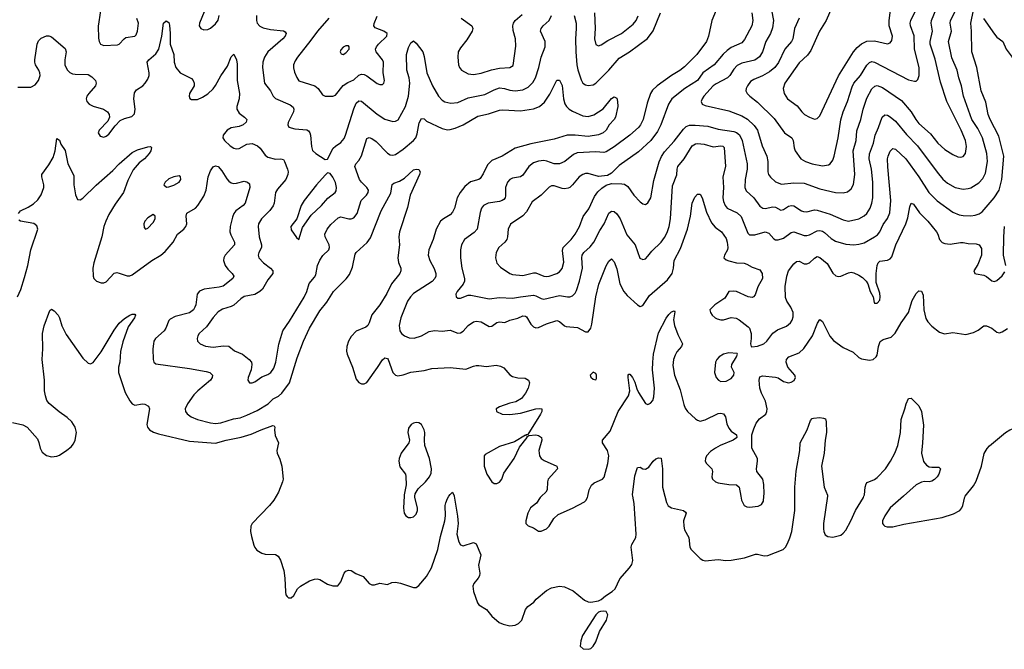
# Model space of a CAD drawing. Header units: inches. Extents: x 501419 to 657765, y 482282 to 547532.
# Tile 84 of 225: x 572265 to 579826, y 518825 to 523657. Entities that reach past the tile are written whole.
import ezdxf

# ---------------------------------------------------------------- set-up
doc = ezdxf.new("R2010")
doc.units = ezdxf.units.IN
doc.header["$MEASUREMENT"] = 0
doc.layers.add('A5571', color=7, linetype='Continuous')
doc.layers.add('A5572', color=7, linetype='Continuous')

msp = doc.modelspace()

# ---------------------------------------------------------------- linework, layer by layer
at = {"layer": 'A5571', "color": 6}
for points, elevation in [([(574233.9, 520000), (574215.6, 519970), (574183.3, 519930), (574051, 519790), (574041.2, 519770), (574038.3, 519730), (574044.4, 519690), (574063.8, 519623.8), (574070, 519606.8), (574086.9, 519586.9), (574123.4, 519563.4), (574150, 519554.9), (574230, 519553), (574250, 519540.7), (574268.4, 519510), (574293.7, 519430), (574301.3, 519370), (574305.2, 519265.2), (574310, 519242), (574318, 519230), (574330, 519221), (574350, 519221), (574370, 519238), (574399.3, 519290), (574421.2, 519310), (574490, 519350.4), (574530, 519363.8), (574550, 519365.5), (574570, 519360.5), (574630, 519324), (574668.7, 519311.3), (574708.7, 519311.3), (574730, 519342), (574756, 519410), (574770, 519424), (574790, 519433), (574810, 519430.5), (574847.3, 519407.3), (574902.7, 519382.7), (574950, 519330.4), (574970, 519320.2), (574990, 519320.3), (575030, 519331.6), (575090, 519322.4), (575122.9, 519337.1), (575150, 519339.7), (575190, 519333.1), (575290, 519298.4), (575310, 519300.1), (575330, 519314.1), (575390, 519385.1), (575427.1, 519450), (575476, 519590), (575497, 519690), (575529.1, 519810), (575536.3, 519850), (575533.4, 519930), (575537.5, 519950), (575550, 519982.7), (575561.2, 520000)], 2000), ([(575217.6, 520000), (575213.3, 519910), (575218.6, 519870), (575230.1, 519850.1), (575250, 519837.9), (575270, 519835.7), (575290, 519842.4), (575310, 519863), (575319.9, 519890), (575319.9, 519910), (575298.3, 519990), (575299.7, 520000)], 2100), ([(575602.8, 520000), (575628.1, 519848.1), (575631.6, 519790), (575622.6, 519710), (575637.1, 519650), (575650, 519626.6), (575670, 519619.4), (575750, 519645.1), (575760.5, 519640.5), (575770, 519633.6), (575805.6, 519550), (575788, 519470), (575798.7, 519410), (575795.5, 519390), (575786.2, 519370), (575752.6, 519330), (575745.6, 519310), (575749.7, 519270), (575781.3, 519181.3), (575790, 519167.4), (575850.1, 519130.1), (575890, 519079.1), (575946.3, 519030), (575977.1, 519017.1), (576030, 519005.9), (576070, 519010.1), (576096.7, 519023.3), (576121.2, 519050), (576149.5, 519130), (576167.1, 519152.9), (576212.2, 519187.8), (576231.5, 519210), (576310, 519277.6), (576350, 519296.6), (576410, 519310.9), (576450, 519305.6), (576515.1, 519275.1), (576601.9, 519201.8), (576630, 519190.2), (576650, 519188.1), (576710, 519197.1), (576730, 519207.5), (576764, 519236), (576816.1, 519270), (576837.1, 519290), (576873, 519367), (576948.8, 519451.2), (576965.3, 519474.7), (576974.1, 519505.9), (576961.5, 519610), (576966.8, 519630), (576996.4, 519683.6), (577000.4, 519710), (576983.1, 519943.1), (576973.2, 520000)], 2000), ([(576273.5, 520000), (576262.7, 519990), (576232.9, 519947.1), (576188.1, 519910), (576166.8, 519870), (576150.9, 519810.9), (576151.1, 519790), (576170, 519772), (576210, 519757.5), (576250, 519732.1), (576270, 519731.3), (576310, 519749.5), (576330, 519770.2), (576366.8, 519830), (576399.5, 519860.5), (576511.5, 519908.5), (576602.9, 519957.1), (576613.6, 519966.4), (576626.8, 519990), (576628.9, 520000)], 2100), ([(577219.3, 520000), (577231, 519951), (577246.2, 519926.2), (577270, 519910), (577363.9, 519890), (577378.5, 519878.5), (577382.6, 519870), (577363.7, 519810), (577364.3, 519770), (577370, 519742.3), (577402.9, 519682.9), (577412.5, 519610), (577421.9, 519590), (577490, 519521.5), (577510, 519509.2), (577530, 519504.6), (577630, 519514.3), (577687.9, 519507.9), (577730, 519508.8), (577830, 519526.5), (577914.5, 519554.5), (577930, 519556.3), (577981.8, 519541.8), (578010, 519543.8), (578128.7, 519591.3), (578146.5, 519610), (578162.1, 519637.9), (578180.3, 519679.7), (578195.1, 519730), (578217.8, 519890), (578218.6, 520000)], 2000), ([(577802.7, 520000), (577808.5, 519968.5), (577828.9, 519930), (577850, 519919.5), (577870, 519916.1), (577936.3, 519923.7), (577962.8, 519937.2), (577977.7, 519962.3), (577980.6, 520000)], 2100), ([(578467.4, 520000), (578437.6, 519790), (578436.9, 519750), (578439.2, 519730), (578450, 519703), (578470.1, 519690.1), (578510, 519685.2), (578570, 519700.2), (578590, 519715.2), (578610, 519740.1), (578648.7, 519810), (578684, 519890), (578744.2, 519990), (578747.9, 520000)], 2000), ([(579052.2, 520000), (578950.1, 519910), (578907.8, 519850), (578891.8, 519810), (578891.3, 519790), (578899.1, 519779.1), (578909.8, 519769.8), (578926.1, 519766.1), (578970, 519766.1), (579053.6, 519786.4), (579350, 519836), (579436.4, 519863.6), (579485, 519890), (579501.1, 519910), (579508.5, 519930), (579523.8, 519996.2), (579526.9, 520000)], 2000)]:
    msp.add_lwpolyline(points, dxfattribs=dict(at, elevation=elevation))
at = {"layer": 'A5571', "color": 6, "elevation": 2000}
msp.add_lwpolyline([(576750, 519118.9), (576725.2, 519114.8), (576710.4, 519109.6), (576690.3, 519089.7), (576586.3, 518930), (576573.7, 518890), (576570.5, 518850), (576591, 518830), (576630, 518825.2), (576650, 518832.3), (576670, 518850.3), (576690, 518883.6), (576718, 518962), (576771.3, 519050), (576781.1, 519090), (576770, 519114.3)], close=True, dxfattribs=at)
at = {"layer": 'A5572', "color": 6}
for points, elevation in [([(578039.6, 523730), (578054, 523650), (578046.4, 523593.6), (578030, 523550), (577994, 523490), (577969.9, 523410), (577946.8, 523373.2), (577910, 523347.1), (577810, 523323.9), (577775.2, 523304.8), (577750, 523278.3), (577718.9, 523230), (577700.2, 523210), (577614, 523166), (577590, 523148.4), (577519.9, 523070), (577505, 523050), (577498.8, 523030), (577505.1, 523010), (577530, 522998.3), (577710, 522957.1), (577810, 522919.6), (577853.6, 522893.6), (577905.6, 522845.6), (577930.2, 522810), (577967.7, 522690), (578001.9, 522610), (578009.2, 522570), (578010, 522490), (578016.1, 522470), (578030, 522448.7), (578070, 522412.7), (578115.6, 522395.6), (578210, 522405.7), (578290, 522401.5), (578410, 522358.8), (578530, 522329.7), (578590, 522327.7), (578622.9, 522337.1), (578650, 522358.6), (578667.8, 522392.2), (578679.4, 522470), (578666.6, 522650), (578688, 522730), (578694.7, 522805.3), (578723.5, 522890), (578742.6, 522970), (578770, 523055.1), (578810, 523126.5), (578832.8, 523147.2), (578850, 523150.9), (578890, 523136.6), (579037.4, 523037.4), (579110.8, 522950.8), (579146.4, 522890), (579170, 522860.6), (579260.8, 522780.8), (579317, 522710), (579370, 522661.9), (579430, 522623), (579470, 522603.5), (579490, 522601.7), (579510, 522607.5), (579527.4, 522630), (579536.8, 522683.2), (579529.4, 522730), (579494.6, 522810), (579385.1, 523030), (579336.5, 523176.5), (579295.1, 523355.1), (579257.7, 523470), (579257.7, 523490), (579273.8, 523570), (579264.3, 523630), (579266.5, 523650), (579320.1, 523780.1)], 2500), ([(572885.9, 523725.9), (572868.4, 523608.4), (572870, 523515.8), (572875.5, 523490), (572885.6, 523470), (572910, 523458.1), (573015.5, 523464.5), (573030, 523470.1), (573066.2, 523510), (573080.6, 523519.4), (573150, 523529.5), (573159.6, 523540.4), (573170, 523569.2), (573176.2, 523630), (573165.6, 523665.6)], 2300), ([(573683, 523717), (573644.9, 523630), (573644.2, 523610), (573656.6, 523590), (573679.9, 523579.9), (573710, 523580.9), (573730, 523591.3), (573770, 523624.1), (573790, 523653.1), (573797.4, 523690)], 2300), ([(577612.5, 523730), (577580.3, 523650), (577554.2, 523530), (577538.5, 523490), (577465.2, 523390), (577370, 523295.9), (577333.7, 523266.3), (577270, 523228.1), (577159.7, 523150), (577124.2, 523115.8), (577108.7, 523090), (577083.8, 523016.2), (577053.5, 522890), (577033.8, 522850), (577016.6, 522830), (576950, 522771.6), (576830, 522681.5), (576770, 522643.4), (576750, 522637), (576690, 522642.2), (576545.8, 522634.2), (576518.4, 522621.6), (576451.7, 522568.3), (576410, 522550.6), (576370, 522551.2), (576312.2, 522572.2), (576290, 522575.4), (576249.3, 522570.7), (576210, 522558.1), (576175.7, 522530), (576130, 522463.3), (576110, 522451.8), (576050, 522440.5), (576029.9, 522430.1), (576010.6, 522410), (575997.1, 522370), (575995.9, 522304.1), (575992.6, 522290), (575982.7, 522277.3), (575971.3, 522268.7), (575950, 522262.5), (575863.7, 522250), (575825.8, 522230), (575812.4, 522210), (575802.2, 522177.8), (575778.8, 522050), (575755.9, 522024.1), (575681.4, 521970), (575657.8, 521930), (575650.7, 521890), (575649.8, 521830), (575661, 521750), (575680, 521670), (575679.9, 521650), (575672, 521628), (575623.4, 521570), (575615.1, 521550), (575617.1, 521530), (575630, 521520.1), (575650, 521518.9), (575710, 521541.8), (575730, 521543.6), (575870, 521514), (575950, 521525.4), (576050, 521519.1), (576110, 521531.4), (576210, 521541.7), (576230, 521538.9), (576270, 521516.8), (576290, 521512.4), (576410, 521539.8), (576470.7, 521529.3), (576490, 521529), (576510, 521537.4), (576530, 521559.5), (576540.6, 521579.4), (576565.3, 521650), (576586.6, 521750), (576581, 521830), (576584.6, 521850), (576597.4, 521870), (576645.4, 521914.6), (576675.4, 521950), (576720.2, 522039.8), (576753.7, 522090), (576790, 522172.7), (576810, 522187.7), (576830, 522185.5), (576850, 522166.3), (576875.6, 522130), (576926.7, 522006.7), (576991.5, 521930), (577027, 521827), (577050, 521817.5), (577070, 521822.7), (577090, 521841.1), (577118.4, 521881.6), (577190.5, 521950), (577215.8, 521984.2), (577236.4, 522023.6), (577253.5, 522070), (577264.2, 522130), (577277.2, 522382.8), (577312.8, 522467.2), (577314, 522510), (577319.4, 522530), (577366.8, 522590), (577429.8, 522690), (577454.7, 522705.3), (577470, 522707.6), (577520.9, 522700.9), (577590, 522681.7), (577650, 522688.7), (577665.8, 522685.8), (577675.4, 522675.4), (577685.8, 522530), (577666, 522450), (577670, 522370), (577664.9, 522290), (577670, 522261.7), (577683, 522230), (577699.1, 522210), (577774.1, 522174.1), (577806.6, 522146.6), (577857.9, 522017.9), (577870, 522005), (577910, 522006.6), (577990, 522028), (578017.8, 522017.8), (578056.3, 521976.3), (578070, 521968.6), (578090, 521967), (578130, 521980.7), (578190, 522024.9), (578210, 522029.8), (578290, 522001.6), (578310, 522000.4), (578330, 522004.9), (578390, 522035.5), (578410, 522038.4), (578430, 522034.2), (578445.1, 522025.1), (578497.6, 521977.6), (578530, 521957), (578610, 521934.5), (578670, 521930), (578710, 521933.1), (578750, 521943.9), (578830.3, 521989.7), (578852.8, 522007.2), (578869.4, 522030), (578896, 522084), (578929.4, 522130.6), (578946.4, 522173.6), (578953.9, 522270), (578931.6, 522528.4), (578930.3, 522590), (578933.8, 522610), (578950, 522647.1), (578970, 522668.7), (578990, 522663.8), (579070, 522588.1), (579170, 522450), (579245.7, 522330), (579310, 522266.9), (579430, 522181), (579478.9, 522158.9), (579510, 522153.3), (579570, 522152.2), (579603, 522157), (579632.7, 522167.3), (579656.3, 522183.7), (579747.4, 522290), (579785.8, 522350), (579806.7, 522430), (579822.8, 522610), (579784.3, 522764.3), (579716.7, 522890), (579701.8, 522930), (579684.2, 523024.2), (579649.2, 523110), (579614.3, 523290), (579578, 523410), (579575.3, 523570), (579569.3, 523630), (579590, 523730.1)], 2300), ([(577887, 523710), (577894.2, 523650), (577888.1, 523610), (577830, 523504.8), (577810, 523480.7), (577730, 523444), (577698.2, 523421.8), (577667.6, 523392.4), (577599, 523310), (577510.8, 523249.2), (577470, 523189.1), (577373, 523130), (577274.1, 523050), (577248.4, 523010), (577189.6, 522850), (577162, 522798), (577110.8, 522729.2), (577017.3, 522642.7), (576870, 522537.3), (576810, 522478.2), (576778.1, 522461.9), (576710, 522453.5), (576630, 522477.5), (576610, 522476.5), (576590, 522469.2), (576561.8, 522450), (576511.6, 522388.4), (576490.1, 522369.9), (576476, 522364), (576450, 522359.9), (576430, 522362.4), (576370, 522382.7), (576350, 522382.9), (576330, 522372.4), (576268.8, 522311.2), (576200.8, 522259.2), (576157, 522183), (576130, 522150.5), (576033.4, 522086.6), (576016.6, 522050), (576011.4, 521990), (576004.8, 521970), (575990.2, 521949.8), (575944.8, 521910), (575923.2, 521870), (575918.6, 521830), (575930, 521788.1), (575958.5, 521758.5), (576029, 521710), (576050, 521702.2), (576130, 521693.8), (576210, 521714.6), (576230, 521715.4), (576290, 521690), (576310, 521687.3), (576331.9, 521690), (576389.8, 521710.2), (576410, 521722.9), (576430, 521746.9), (576444.2, 521795.8), (576433.1, 521886.9), (576438.9, 521910), (576498.9, 521970), (576530, 522010), (576564.4, 522070), (576592.9, 522147.1), (576635.1, 522204.9), (576679.7, 522300.3), (576704.7, 522335.3), (576734.8, 522365.1), (576770, 522385.9), (576810, 522398.9), (576890, 522398.4), (576910, 522393.5), (576936, 522376), (576980.7, 522310), (577030, 522258.8), (577050, 522244.4), (577070, 522238.7), (577090, 522250.6), (577110.8, 522289.2), (577136.2, 522423.8), (577174.8, 522565.2), (577193, 522607), (577217.5, 522642.5), (577290, 522724.3), (577362.2, 522817.8), (577383.6, 522836.4), (577410, 522846.3), (577451.6, 522848.4), (577550, 522839), (577630, 522817), (577750, 522799.2), (577770.9, 522790.9), (577792.6, 522772.6), (577812.9, 522730), (577852.6, 522550), (577852.2, 522510), (577836.4, 522430), (577833, 522370), (577844.4, 522344.4), (577902.9, 522290), (577950, 522226.3), (577971.2, 522211.2), (577990, 522208.4), (578050, 522221.1), (578070, 522218.8), (578110, 522196.4), (578130, 522200), (578170, 522227), (578191.1, 522231.1), (578210, 522227.4), (578268, 522190), (578284.7, 522184.7), (578310, 522182), (578370, 522197.7), (578390, 522196.5), (578490, 522164.5), (578590, 522120.6), (578630, 522112), (578710, 522129), (578750, 522152.3), (578770, 522170.9), (578795.6, 522210), (578810.2, 522249.8), (578816.8, 522290), (578816.7, 522410), (578806.5, 522510), (578789.7, 522590), (578792.1, 522627.9), (578821.8, 522710), (578833.6, 522770), (578860.4, 522830), (578887.7, 522910), (578910, 522927.4), (578930, 522924.4), (578950, 522912.6), (578990, 522877.4), (579075.1, 522775.1), (579159.1, 522690), (579310, 522486), (579354.3, 522434.3), (579390, 522402), (579450, 522369.5), (579510, 522357), (579550, 522360.5), (579570, 522366.9), (579630, 522404.2), (579662.4, 522437.6), (579681.5, 522478.5), (579696.5, 522570), (579693.2, 522630), (579660, 522750), (579622.7, 522822.7), (579577.7, 522890), (579513.8, 523070), (579497.9, 523150), (579477, 523210), (579463.4, 523270), (579424.5, 523364.5), (579399.1, 523490), (579420.1, 523570), (579411.3, 523630), (579414.1, 523650), (579453.2, 523730)], 2400), ([(576522.4, 523690), (576537.6, 523630), (576539.5, 523590), (576533, 523510), (576534.9, 523410), (576543.2, 523310), (576551.7, 523271.7), (576576.4, 523196.4), (576590, 523170.1), (576610, 523156.6), (576631.6, 523151.6), (576670, 523157.5), (576690, 523168.8), (576788.2, 523270), (576870, 523362.5), (576948.7, 523411.3), (577086.5, 523513.5), (577129.1, 523570.9), (577186.5, 523710)], 2300), ([(576678.7, 523710), (576685.6, 523590), (576678.6, 523510), (576690, 523467.1), (576710, 523455.9), (576730, 523464.1), (576782.5, 523497.5), (576885.7, 523550), (576976.8, 523623.2), (576999.5, 523650), (577013.8, 523686.2)], 2400), ([(578250.9, 523670), (578215, 523590), (578202.4, 523510), (578191.3, 523490), (578141.4, 523430), (578092.4, 523327.6), (578063.1, 523290), (578023.5, 523256.5), (577970, 523225.9), (577902.1, 523197.9), (577877.4, 523182.6), (577853.8, 523150), (577844.8, 523130), (577842.5, 523110), (577851.7, 523090), (577872.1, 523070), (577930, 523023.8), (578060, 522900), (578137.7, 522790), (578194.2, 522750), (578205.4, 522730), (578213.4, 522673.4), (578221.2, 522650), (578265.1, 522590), (578298.8, 522570), (578350, 522551.4), (578430, 522535.7), (578476.9, 522543.1), (578490, 522550.5), (578510, 522578.8), (578520.8, 522610), (578550, 522750), (578571.6, 522888.4), (578588.6, 522950), (578621.1, 523030), (578657, 523143), (578671.5, 523170), (578721.1, 523230), (578770, 523308.5), (578790, 523328.9), (578810, 523335), (578830, 523330.9), (579090, 523195), (579135.7, 523184.3), (579150, 523186.2), (579161.3, 523198.7), (579171.6, 523230), (579171.9, 523290), (579135.8, 523430), (579133, 523533), (579106.3, 523610), (579103.8, 523630), (579108.5, 523650), (579156.3, 523750)], 2600), ([(578500.9, 523750), (578459.3, 523650), (578408.1, 523570), (578340.2, 523419.8), (578314.2, 523385.8), (578250, 523325.5), (578141.1, 523170), (578128.4, 523130), (578136.4, 523090), (578162.6, 523050), (578236.5, 522996.5), (578271.7, 522950), (578292.5, 522930), (578330, 522907.7), (578370, 522893.5), (578390, 522899.1), (578410, 522920.3), (578552.8, 523227.2), (578668.5, 523410), (578696.7, 523443.3), (578730, 523473), (578770, 523492), (578830, 523494.5), (578930, 523470.7), (578950, 523478.4), (578963.1, 523496.9), (578968.5, 523530), (578942.6, 523610), (578942.1, 523650), (578951.9, 523730)], 2700), ([(572250, 523139.7), (572350, 523139.6), (572382.9, 523157.1), (572408.5, 523190), (572421.5, 523230), (572419.8, 523250), (572412.6, 523270), (572387.4, 523310), (572380.4, 523330), (572380.5, 523350), (572399.5, 523470), (572410, 523495.5), (572430, 523516), (572470, 523533.8), (572490, 523534), (572510, 523526.5), (572615.1, 523435.1), (572623, 523410), (572611.3, 523350), (572612, 523310), (572630, 523273.4), (572650, 523252.8), (572670, 523242.6), (572690, 523239), (572790, 523236.1), (572819.4, 523219.4), (572846.3, 523190), (572852.4, 523170), (572846.8, 523150), (572794.8, 523090), (572781.9, 523070), (572776.4, 523050), (572781.5, 523030), (572799.1, 523010), (572830, 522992.8), (572909.8, 522969.8), (572940.1, 522950), (572952.3, 522930), (572954.7, 522910), (572942.1, 522877.9), (572874.7, 522810), (572868.8, 522790), (572883.5, 522763.5), (572910, 522755.1), (572930, 522762.7), (572950, 522779), (572998.5, 522841.5), (573037.5, 522882.5), (573070, 522899.9), (573126.2, 522913.8), (573145.6, 522934.4), (573152.7, 522970), (573142.3, 523050), (573145.5, 523094.5), (573160.9, 523119.1), (573209.7, 523150.3), (573229.9, 523170), (573250, 523201.3), (573258.6, 523230), (573259.4, 523250), (573243.6, 523330), (573255.7, 523350), (573310, 523396.2), (573334.2, 523430), (573356.5, 523530), (573369.6, 523630), (573390, 523647.3), (573410, 523636.2), (573415.8, 523615.8), (573421.5, 523550), (573420.8, 523470), (573448.9, 523390), (573450.5, 523330), (573463.6, 523290), (573498.1, 523250), (573585, 523205), (573598.3, 523190), (573606, 523170), (573604.8, 523150), (573570.1, 523090), (573566.3, 523070), (573572.6, 523052.6), (573584.5, 523044.5), (573630, 523044.9), (573670, 523061.4), (573710, 523088.5), (573750, 523126.3), (573770, 523153), (573810, 523227.3), (573859.9, 523300.1), (573890, 523371.1), (573910, 523393.4), (573930, 523348.1), (573935.7, 523315.7), (573935.5, 523190), (573951.8, 523090), (573950.1, 523050), (573931.7, 522990), (573933.5, 522970), (573950, 522940.3), (573992.4, 522910), (574008.3, 522890), (574003.3, 522870), (573982, 522850), (573950, 522837.5), (573890, 522826.1), (573858.4, 522810), (573827.2, 522770), (573825.1, 522750), (573837.3, 522730), (573882.3, 522690), (573910, 522671.7), (573930, 522666.2), (573950, 522669.6), (574010, 522700.8), (574050, 522705.8), (574091.5, 522690), (574112.1, 522670), (574150, 522616.8), (574170, 522602.6), (574230, 522586), (574270, 522589.8), (574290, 522584.8), (574299.7, 522570), (574320.9, 522510), (574326, 522490), (574324.7, 522470), (574308.3, 522430), (574244.5, 522355.5), (574230.3, 522330), (574219.1, 522250), (574211.7, 522228.3), (574186.3, 522193.7), (574120.8, 522130), (574099.3, 522090), (574095.9, 522070), (574104.1, 521990), (574122.1, 521930), (574121.5, 521910), (574102.3, 521870), (574097.7, 521850), (574102.7, 521830), (574138.1, 521790), (574192, 521750), (574210, 521730.9), (574208.6, 521710), (574170, 521659.6), (574130, 521590), (574110, 521570), (574070, 521548.7), (573988.5, 521531.5), (573964.2, 521515.8), (573910, 521466.4), (573890, 521455.6), (573823.7, 521436.3), (573790, 521415.2), (573750, 521371.9), (573699, 521301), (573644, 521250), (573632.4, 521230), (573627.5, 521210), (573631.2, 521190), (573650.1, 521170.1), (573692.2, 521152.2), (573750, 521145.1), (573830, 521155.3), (573870, 521151.2), (573914.6, 521114.6), (573976, 521090), (574026.8, 521050), (574044.3, 521030), (574048.3, 521010), (574042.2, 520970), (574018.4, 520910), (574016.3, 520890), (574030.1, 520870.1), (574050, 520869.6), (574070, 520877.6), (574124.7, 520915.3), (574170, 520934.3), (574193.7, 520950), (574218, 520982), (574232.8, 521030), (574254.1, 521165.9), (574284.9, 521270), (574336.5, 521343.5), (574450, 521526.6), (574469.8, 521570), (574487.6, 521632.4), (574530, 521681.9), (574540.1, 521699.9), (574552.7, 521770), (574570, 521811.5), (574593.5, 521846.5), (574639.6, 521890), (574645, 521910), (574642.8, 521930), (574610.9, 521990), (574608.7, 522010), (574626.6, 522050), (574655.4, 522084.6), (574710, 522137), (574730, 522142.8), (574791.6, 522128.4), (574810, 522128.7), (574830, 522136.2), (574855.8, 522170), (574886.5, 522270), (574928.6, 522310), (574941.8, 522330), (574942.5, 522350), (574932, 522370), (574889.3, 522409.3), (574874.5, 522430), (574837.6, 522530), (574845.8, 522550), (574870, 522577.1), (574889, 522611), (574930, 522745.3), (574950, 522753.3), (574970, 522746.4), (575002.7, 522722.7), (575090, 522633.8), (575110, 522621.1), (575130, 522616.9), (575150, 522621.7), (575210, 522663.4), (575290.3, 522729.7), (575307.4, 522750), (575318.7, 522781.3), (575333.9, 522866.1), (575350, 522897.6), (575370, 522896.2), (575390, 522878.9), (575510, 522822.9), (575550, 522812.4), (575570, 522813.2), (575610, 522824.7), (575670, 522850.2), (575783.5, 522916.5), (575865.9, 522934.1), (575950, 522961.8), (575975.5, 522964.5), (576110, 522957.9), (576210, 522971.7), (576256.4, 522990), (576295.7, 523024.3), (576335.8, 523084.2), (576390, 523193.7), (576410, 523193), (576430, 523150.8), (576440.4, 523050), (576451.2, 523011.2), (576463.3, 522990), (576484, 522970), (576510, 522954.2), (576590, 522919.4), (576630, 522913.4), (576674, 522926), (576746.8, 522973.2), (576810, 523051.2), (576830, 523063.8), (576850, 523055.5), (576856.5, 523030), (576857.8, 522990), (576840.4, 522910), (576830, 522891), (576792.7, 522850), (576767.9, 522810), (576746.5, 522790), (576710, 522773.1), (576630, 522759.4), (576531.4, 522771.4), (576470, 522770.8), (576370, 522739.9), (576190, 522705.3), (576069.9, 522670.1), (575970.6, 522609.4), (575890, 522577.5), (575857.8, 522542.2), (575825.5, 522474.5), (575800.9, 522439.1), (575790, 522429.5), (575728.1, 522411.9), (575684, 522376), (575648, 522332), (575625.2, 522290), (575603, 522210), (575590, 522180.5), (575570, 522159.7), (575518.7, 522130), (575496.1, 522110), (575462.3, 522050), (575441, 521970), (575406.7, 521890), (575402.7, 521850), (575415, 521810), (575448.7, 521748.7), (575459.8, 521710), (575460.4, 521690), (575452.6, 521670), (575432.1, 521647.9), (575290, 521556.1), (575266.3, 521530), (575244.3, 521495.7), (575192, 521370), (575178.8, 521310), (575184.1, 521270), (575196.8, 521250), (575220.7, 521230), (575255.2, 521215.2), (575293.2, 521213.2), (575350, 521230.8), (575410, 521262.9), (575450, 521270.5), (575510, 521267), (575570, 521274.8), (575630, 521252.1), (575650, 521253.8), (575670, 521266.3), (575710, 521310.7), (575750, 521338.1), (575770, 521343.1), (575810, 521337.7), (575870, 521301.3), (575890, 521304.7), (575930, 521333.8), (575950, 521337.8), (575990, 521334.2), (576030, 521351.7), (576090, 521366.4), (576130, 521383.2), (576150, 521381.9), (576156.3, 521376.3), (576190, 521320.1), (576210, 521299.7), (576230, 521291.3), (576250, 521294.2), (576310, 521322.6), (576390, 521347.4), (576410, 521342.1), (576448.5, 521308.5), (576462.4, 521302.4), (576550, 521295.3), (576610, 521262), (576630, 521262.6), (576650, 521289.1), (576658.4, 521321.6), (576690, 521529.3), (576712.1, 521627.9), (576770, 521769.3), (576790, 521804.9), (576810, 521821.8), (576830, 521799.7), (576850, 521743.9), (576874.8, 521630), (576904, 521570), (576930, 521539.8), (577010, 521469), (577030, 521456.9), (577050, 521463.6), (577100.5, 521539.5), (577239.6, 521660.4), (577275.4, 521710), (577285.8, 521750), (577292.2, 521810), (577338.5, 521901.5), (577393.9, 522050), (577417.1, 522150), (577430.5, 522249.5), (577450, 522295.3), (577470, 522317.7), (577490, 522316.8), (577506.5, 522290), (577538.7, 522178.7), (577578.2, 522098.2), (577605.9, 522065.9), (577653.7, 522030), (577690, 521977.6), (577698.5, 521950), (577702.8, 521910), (577699.9, 521890), (577676.9, 521850), (577673.3, 521830), (577690, 521814.8), (577710, 521806.6), (577770, 521792.3), (577827.5, 521787.5), (577850, 521779.7), (577890, 521758.7), (577950, 521736.2), (577966.9, 521710), (577970.1, 521670), (577933.3, 521606.7), (577913.7, 521546.3), (577900.1, 521530), (577890, 521526.2), (577858.8, 521530), (577770, 521571.5), (577745.3, 521574.7), (577710, 521571.6), (577681.2, 521518.8), (577604, 521470), (577565.7, 521430), (577568.9, 521410), (577583.2, 521390), (577604.7, 521370), (577621.5, 521361.5), (577650, 521353.4), (577670, 521353.5), (577730, 521371.7), (577767, 521367), (577790, 521354.5), (577859.6, 521299.6), (577870, 521289.3), (577882.6, 521250), (577883.3, 521210), (577876.8, 521170), (577881.3, 521150), (577887.6, 521147.6), (577930, 521151.6), (577978.7, 521170), (578002.2, 521190), (578047.7, 521252.3), (578084.2, 521275.8), (578154.9, 521305.1), (578183.5, 521330), (578196.2, 521350), (578204, 521376), (578203.8, 521410), (578188.3, 521450), (578157.3, 521497.3), (578145.5, 521525.5), (578143.3, 521610), (578155.8, 521690), (578170.2, 521729.7), (578210, 521783.7), (578230, 521801), (578250, 521803.8), (578290, 521783.6), (578310, 521782.5), (578330, 521791.6), (578370, 521828.1), (578390, 521839.3), (578410, 521832.2), (578465.1, 521785.1), (578510, 521712.2), (578532, 521692), (578550, 521685.8), (578570, 521689), (578630, 521715.2), (578650, 521718.4), (578670, 521715.3), (578710, 521697.1), (578738.4, 521678.4), (578764.9, 521650), (578777.4, 521630), (578796.4, 521570), (578819, 521530), (578826.7, 521486.7), (578830, 521482.6), (578850, 521481.6), (578870, 521504.9), (578874.1, 521530), (578870, 521558.3), (578841.3, 521641.3), (578841.4, 521710), (578850, 521771.3), (578857.7, 521790), (578870, 521804.1), (578930, 521811), (578950, 521822.4), (578961.8, 521838.2), (578993.8, 521930), (579070.1, 522090), (579084.3, 522135.7), (579099.7, 522220.3), (579110, 522248.8), (579130, 522241.5), (579175.7, 522175.7), (579239.8, 522110), (579305.2, 522030), (579316.9, 522010), (579330, 521970), (579350, 521945.9), (579370, 521938.4), (579410, 521934.8), (579490, 521948), (579510, 521947.2), (579550, 521939.2), (579610, 521937.9), (579633.2, 521930), (579650, 521901.3), (579650, 521850), (579622.2, 521777.8), (579592.4, 521730), (579596.9, 521716.9), (579600.3, 521710), (579610, 521705.9), (579670, 521695.7), (579690, 521686), (579730, 521653.9), (579750, 521648.6), (579770, 521656.5), (579810, 521690.1), (579830, 521722.5)], 2200), ([(574082.5, 523690), (574083.3, 523650), (574089.1, 523630), (574108.3, 523608.3), (574135.2, 523595.2), (574190, 523582.2), (574291, 523571), (574303.6, 523563.6), (574312.6, 523550), (574302.9, 523530), (574285.7, 523510), (574169.4, 523410.6), (574144.2, 523370), (574133.2, 523330), (574129.3, 523290), (574146.3, 523170), (574190, 523110.9), (574211.3, 523071.4), (574230, 523052.6), (574342.6, 523002.6), (574366.3, 522986.3), (574371.4, 522970), (574367.5, 522950), (574327.7, 522867.7), (574324.3, 522850), (574331.9, 522831.9), (574379, 522819), (574470, 522813), (574483.9, 522803.9), (574493.6, 522790), (574498.6, 522770), (574504.8, 522684.8), (574514.3, 522654.3), (574538.7, 522630), (574610, 522583.4), (574630, 522586), (574672.4, 522670), (574690, 522687.6), (574730, 522713.5), (574755.8, 522744.2), (574768.3, 522771.7), (574830, 522973.6), (574850, 523015.2), (574870, 523034.1), (574890, 523031.7), (575010, 522933.2), (575070, 522893.7), (575130, 522876.7), (575150, 522878.5), (575170.3, 522889.7), (575226.8, 522990), (575251.2, 523070), (575260.4, 523170), (575255, 523210), (575237.4, 523270), (575234.5, 523390), (575250, 523442.8), (575270, 523478.5), (575290, 523495.2), (575310, 523477.6), (575359.8, 523410), (575370, 523374.9), (575391.8, 523250), (575435, 523150), (575480.2, 523070), (575510, 523039.1), (575530, 523025.4), (575575.9, 523015.9), (575630, 523021.9), (575710, 523056.8), (575836, 523084), (575910, 523120), (575950, 523133.1), (575989.4, 523130), (576030, 523116.8), (576070, 523110.6), (576130, 523118.5), (576170, 523138), (576205.3, 523174.7), (576225.2, 523210), (576251.2, 523290), (576269.3, 523370), (576301, 523450), (576300, 523490), (576264.9, 523570), (576268.8, 523590), (576284, 523610), (576331.4, 523650), (576348.4, 523690)], 2300), ([(574640.3, 523670), (574551, 523570), (574500.9, 523499.1), (574398.2, 523370), (574379.3, 523340.7), (574368.8, 523310), (574368, 523288), (574374.6, 523254.6), (574392.3, 523212.3), (574408.4, 523188.4), (574530.4, 523150.4), (574557.7, 523130), (574590, 523081), (574610, 523069.6), (574670, 523069.3), (574690, 523077.6), (574750, 523150.9), (574785.7, 523174.3), (574830, 523195.5), (574870, 523230.2), (574890, 523239), (574910, 523237.2), (574930, 523227.3), (575010, 523166.4), (575030, 523159.3), (575050, 523160.3), (575061.7, 523170), (575065.5, 523190), (575055.1, 523250), (575058.9, 523330), (575050.2, 523350.2), (575001.4, 523410), (574998.5, 523430), (575006.1, 523450), (575021.3, 523470), (575083.4, 523530), (575086.2, 523550), (575062.2, 523570), (574994.8, 523594.8), (574985.3, 523610), (574986.8, 523626.8), (575010, 523683.3)], 2400), ([(575655.9, 523670), (575736.7, 523610), (575745.7, 523590), (575739.2, 523570), (575697.9, 523502.1), (575650, 523441.9), (575632.7, 523410), (575628.5, 523370), (575635.1, 523310), (575642.1, 523290), (575658.5, 523270), (575710, 523242.3), (575750, 523236.5), (575810, 523246.3), (575888.3, 523271.7), (575950, 523284.3), (576030, 523290.6), (576054.1, 523305.9), (576074, 523454), (576071.5, 523510), (576054.1, 523574.1), (576051.1, 523610), (576056.2, 523630), (576068.8, 523650), (576122.6, 523697.4)], 2400), ([(579666.3, 523666.3), (579750, 523545.6), (579770, 523524), (579814.1, 523490), (579839.8, 523430), (579887.8, 523370), (579912.2, 523292.2), (579965.7, 523185.7), (579990.9, 523150.9), (580000, 523143.9)], 2300), ([(572256, 522170), (572270.3, 522189.7), (572330, 522218.4), (572370, 522243.5), (572404.5, 522275.5), (572430, 522313.3), (572450.9, 522370), (572451.1, 522390), (572434.2, 522450), (572434.1, 522470), (572490, 522542.1), (572521.8, 522598.2), (572538.5, 522650), (572550, 522746), (572570, 522732.6), (572582.2, 522702.2), (572613.2, 522653.2), (572636, 522550), (572681.2, 522461.2), (572681.8, 522390), (572693.6, 522313.6), (572710, 522278.3), (572730, 522273.8), (572750, 522286.9), (572851.7, 522388.3), (572981, 522499), (573030, 522551.3), (573130, 522637.9), (573170, 522658.5), (573250, 522680.4), (573270, 522684.6), (573276.5, 522676.5), (573271.9, 522650), (573260.4, 522630), (573223.6, 522590), (573181.5, 522558.5), (573136.1, 522503.9), (573096.4, 522423.6), (573062.5, 522330), (572999, 522241), (572950, 522161.2), (572925.9, 522110), (572912.1, 522070), (572896.5, 521990), (572834.6, 521790), (572827.1, 521750), (572828.2, 521690), (572834.8, 521670), (572855.8, 521650), (572890, 521637), (572910, 521636.6), (572930, 521644.2), (572990, 521711.9), (573010, 521715.9), (573030, 521712), (573090, 521690.7), (573110, 521691.5), (573130, 521698.7), (573279, 521810), (573350, 521849.2), (573381.8, 521878.2), (573444, 521950), (573477.4, 522010), (573524.7, 522050), (573540.2, 522070), (573547.5, 522090), (573543.1, 522150), (573547.8, 522172.2), (573616.1, 522210), (573634.2, 522230), (573678.3, 522301.7), (573697.1, 522350), (573712.5, 522450), (573730, 522497.8), (573750, 522528.2), (573770, 522534.9), (573790, 522529.5), (573817.4, 522497.4), (573855.3, 522435.3), (573870, 522417.8), (573890, 522404.4), (573910, 522400.2), (573930, 522402.5), (573990, 522418.6), (574015.6, 522410), (574030, 522398.6), (574032.8, 522370), (573997.5, 522250), (573981.7, 522230), (573923.9, 522190), (573909, 522170), (573899, 522141), (573882.3, 522070), (573880, 522030), (573886.1, 522006.1), (573915.8, 521950), (573913.7, 521930), (573844.2, 521850), (573833.3, 521830), (573830.5, 521810), (573844.1, 521770), (573863.2, 521743.2), (573897.1, 521710), (573909, 521690), (573901.2, 521670), (573828, 521612), (573796.1, 521603.9), (573680.7, 521590), (573645.7, 521574.3), (573628.7, 521550), (573616.8, 521470), (573611.1, 521450), (573598.9, 521430), (573570, 521407.8), (573460.3, 521379.7), (573420.8, 521359.2), (573410, 521347.6), (573387.6, 521290), (573375.4, 521270), (573308.7, 521210), (573296.2, 521190), (573292.1, 521170), (573288.4, 521130), (573290.7, 521050), (573294.3, 521030), (573310, 521014.7), (573570, 520981), (573698, 520958), (573725.7, 520950), (573745.1, 520930), (573743.5, 520910), (573731.4, 520890), (573633.9, 520810), (573602.7, 520777.3), (573553.2, 520710), (573536.1, 520670), (573538.9, 520650), (573551.1, 520631.1), (573580.7, 520610), (573630, 520588.1), (573730, 520561.9), (573770, 520559), (573810, 520564.3), (573906.3, 520593.7), (573957.2, 520602.8), (574010, 520622.7), (574090, 520658), (574172, 520708), (574212.2, 520747.8), (574252.7, 520767.3), (574279.1, 520790), (574337.4, 520870), (574396.8, 521063.2), (574444.4, 521190), (574489.4, 521290), (574570, 521421.9), (574624.7, 521490), (574675.9, 521570), (574772.8, 521667.2), (574797.4, 521702.6), (574821.7, 521758.3), (574842, 521858), (574850, 521870.8), (574933.3, 521946.7), (574957.9, 521982.1), (575040.8, 522190), (575115.2, 522324.8), (575126.7, 522393.3), (575138.3, 522401.7), (575182.2, 522417.8), (575220, 522440), (575290, 522503.9), (575310, 522511), (575330, 522507.4), (575341.1, 522490), (575335.4, 522470), (575263.6, 522310), (575244.5, 522215.5), (575180.7, 522030), (575177.3, 521990), (575181, 521930), (575168.3, 521828.3), (575174.1, 521794.1), (575193.3, 521750), (575192.2, 521730), (575183.2, 521710), (575121.5, 521630), (575083.9, 521556.1), (575031.6, 521470), (574968.7, 521391.3), (574949.1, 521330), (574938.5, 521310), (574922.6, 521297.4), (574850, 521267.4), (574810, 521226.4), (574790.4, 521190), (574777, 521150), (574773.6, 521113.6), (574778.8, 521090), (574820.4, 520990), (574850, 520898.5), (574870, 520873.4), (574890, 520861.9), (574910, 520861.5), (574930, 520872.5), (575013.2, 520986.8), (575050, 521045.4), (575070, 521060.8), (575090, 521056.9), (575095.6, 521050), (575130.4, 520950), (575149.8, 520929.8), (575170, 520924.9), (575210, 520931.9), (575270, 520951.9), (575370, 520963.8), (575430, 520979.9), (575571.3, 520988.7), (575690, 520974.1), (575750, 520998.9), (575770, 521002.7), (575790, 521004.3), (575850, 520996.2), (575924.9, 521004.9), (575957.6, 520997.6), (575984, 520984), (576030, 520930.7), (576050, 520918.2), (576090, 520909.2), (576146.4, 520906.4), (576171.7, 520891.7), (576179.8, 520870), (576169.6, 520830), (576149.7, 520790), (576119.1, 520750), (576076.2, 520723.8), (576030, 520714.8), (575950, 520686.9), (575924.6, 520670), (575926.9, 520650), (575970, 520630.1), (576030, 520628), (576110, 520638.2), (576230, 520670.9), (576253.3, 520673.3), (576273.6, 520670), (576275.5, 520650), (576265.5, 520630), (576166.7, 520473.3), (576154, 520470), (576154.4, 520465.6), (576150, 520468), (576063.9, 520416.1), (575950, 520381.9), (575838.9, 520321.1), (575830.8, 520309.2), (575832.5, 520230), (575853.3, 520170), (575890, 520110.7), (575910, 520096.4), (575930, 520097.4), (575950, 520106.8), (575968.4, 520130), (575984.3, 520175.7), (576061.9, 520290), (576104.5, 520375.5), (576161.4, 520450), (576161.6, 520458.4), (576173.8, 520466.2), (576229.3, 520470.7), (576250, 520465.4), (576271.8, 520451.8), (576275.5, 520430), (576250.8, 520350), (576257.7, 520310), (576270.7, 520290.7), (576293.5, 520273.5), (576389.4, 520230), (576394.4, 520210), (576323.4, 520130), (576317.8, 520110), (576315.7, 520050), (576305.6, 520030), (576273.5, 520000)], 2100), ([(572247.1, 521530), (572272.7, 521587.3), (572302.6, 521677.4), (572327, 521770), (572349.6, 521890), (572403.4, 522050), (572395.8, 522075.8), (572372.7, 522092.7), (572270, 522110), (572257.7, 522117.7)], 2100), ([(579839.3, 521770), (579821, 521850), (579822.6, 521990), (579829, 522071)], 2200), ([(577980.6, 520000), (577982, 520018), (577979.7, 520090), (577971, 520130), (577926.9, 520190), (577924.4, 520210), (577932.3, 520270), (577930.2, 520290), (577886.7, 520370), (577888.8, 520470), (577901.8, 520518.2), (577920.4, 520559.6), (577947.2, 520592.8), (577993.9, 520630), (578003.5, 520650), (578005.2, 520670), (577992.7, 520730), (577961.5, 520790), (577949.1, 520829.1), (577943.4, 520890), (577950, 520915), (577970, 520924.2), (578070, 520913.4), (578090, 520907.7), (578130, 520880.7), (578169.1, 520870.9), (578190, 520874.6), (578211.9, 520888.1), (578223.7, 520910), (578216.7, 520930), (578164.6, 520990), (578150.2, 521030), (578152.7, 521050), (578171.3, 521068.7), (578250, 521101.1), (578285.8, 521134.2), (578354, 521230), (578391.6, 521328.4), (578410, 521356.3), (578430, 521341), (578487.6, 521227.6), (578515.4, 521195.4), (578590, 521140.6), (578665.7, 521105.7), (578710, 521065.1), (578730, 521053.9), (578790, 521044.6), (578819.8, 521050), (578843.2, 521070), (578850, 521083.6), (578860.1, 521150), (578873.6, 521186.4), (578896.2, 521203.8), (578958.2, 521221.8), (578988.3, 521251.7), (579033.7, 521330), (579089.5, 521410), (579119, 521501), (579150, 521554.7), (579170, 521577.2), (579190, 521573.8), (579202.7, 521542.7), (579208.2, 521430), (579222.9, 521362.9), (579238.5, 521338.5), (579270, 521304), (579330, 521258.6), (579366.8, 521246.8), (579430, 521255.7), (579530, 521241.6), (579590, 521256.3), (579625.7, 521274.3), (579670, 521307.1), (579690, 521307.4), (579729.4, 521290), (579770, 521259), (579790, 521253.2), (579810, 521260.4), (579850, 521287.6)], 2100), ([(572210, 520564.7), (572290, 520548), (572322.7, 520530), (572401.3, 520441.3), (572413.2, 520413.2), (572421.7, 520370), (572438.9, 520338.9), (572470, 520313.4), (572510, 520301.9), (572550, 520306.1), (572570, 520314.9), (572627.8, 520352.2), (572660.7, 520379.3), (572678.1, 520401.9), (572690.7, 520430), (572700.3, 520490), (572692.2, 520530), (572664.6, 520570), (572630, 520603.7), (572567.7, 520647.7), (572491.1, 520711.1), (572474.2, 520734.2), (572463.2, 520770), (572456.3, 520810), (572456.5, 520890), (572438.4, 521050), (572442.9, 521130), (572441.1, 521250), (572451.9, 521308.1), (572495.8, 521424.2), (572510, 521435.8), (572530, 521423.6), (572560.9, 521390), (572571.8, 521370), (572587.9, 521307.9), (572620.7, 521240.7), (572750, 521059), (572790, 521021.1), (572810, 521015.8), (572830, 521026.3), (572892, 521108), (572990, 521274.3), (573030, 521329.1), (573070, 521363.6), (573110, 521389.5), (573130, 521397.2), (573150, 521396.9), (573153.3, 521390), (573147.4, 521370), (573099.3, 521300.7), (573056.4, 521183.6), (573039.9, 521110), (573034.3, 521030), (573024, 520990), (573024.1, 520950), (573076.2, 520796.2), (573110, 520732.3), (573128.2, 520708.2), (573150, 520699.4), (573208.3, 520708.3), (573227, 520707), (573253.7, 520690), (573261.1, 520670), (573241.9, 520550), (573245.6, 520530), (573260.9, 520510), (573292.6, 520492.6), (573330, 520479.9), (573570, 520421.9), (573770, 520407.8), (573850, 520431.1), (573965.6, 520454.4), (574043.6, 520476.4), (574119.4, 520510), (574210, 520542.8), (574219.3, 520539.3), (574224.6, 520530), (574222, 520510), (574226.1, 520466.1), (574252.7, 520410), (574239.3, 520350), (574241.6, 520330), (574263.4, 520283.4), (574278.4, 520230), (574287.4, 520130), (574283.2, 520110), (574252.3, 520030), (574233.9, 520000)], 2000), ([(576628.9, 520000), (576639.5, 520050), (576655.1, 520084.9), (576676.9, 520103.1), (576739.9, 520130), (576754.1, 520145.9), (576781.3, 520250), (576789.5, 520310), (576778.3, 520350), (576740.8, 520410), (576739.8, 520430), (576799.7, 520500.3), (576861.4, 520650), (576941.5, 520770), (576951.1, 520810), (576937.3, 520910), (576938.7, 520930), (576944.1, 520935.9), (576950, 520937.8), (576970, 520912), (576990, 520875.2), (577004.4, 520824.4), (577017.2, 520797.2), (577070, 520712.5), (577090, 520704.5), (577110, 520713.4), (577126.5, 520733.5), (577136.1, 520763.9), (577141.3, 520830), (577125.9, 520970), (577126.5, 521030), (577133.4, 521090), (577170, 521253.3), (577230, 521366.7), (577250, 521395.7), (577270, 521413.8), (577290, 521423.1), (577295.8, 521415.8), (577286.2, 521353.8), (577292.9, 521310), (577320.2, 521240.2), (577354.8, 521170), (577346.5, 521150), (577311.6, 521108.4), (577297.6, 521082.4), (577286.8, 521050), (577282.1, 521002.1), (577293.5, 520930), (577337, 520817), (577364.2, 520704.2), (577375.6, 520675.6), (577394.6, 520650), (577454.3, 520594.3), (577470, 520582.5), (577490, 520576.6), (577530, 520586.7), (577630, 520634.7), (577650, 520636.3), (577670, 520631.2), (577684.9, 520610), (577694.9, 520554.9), (577710, 520521.7), (577730, 520498.3), (577770.1, 520470), (577773.1, 520450), (577770, 520447.5), (577744.3, 520430), (577645.6, 520390), (577607.7, 520370), (577570, 520342.9), (577540.1, 520310), (577530.6, 520290), (577529.1, 520270), (577538.5, 520250), (577580.5, 520210), (577585.7, 520190), (577580.7, 520150), (577584.8, 520130), (577609.2, 520110), (577630, 520103.3), (577710.3, 520090.3), (577770, 520086.8), (577789.8, 520069.8), (577802.7, 520000)], 2100), ([(578747.9, 520000), (578751.7, 520010), (578757.1, 520070), (578764.5, 520095.5), (578774.1, 520105.9), (578830, 520128.4), (578850, 520143.4), (578914.8, 520210), (578953.4, 520270), (578984.7, 520330), (579007.5, 520390), (579029.9, 520489.9), (579033.8, 520590), (579062.8, 520670), (579071.6, 520710), (579090, 520748.8), (579110, 520751.8), (579122.4, 520742.4), (579170, 520692.4), (579191.3, 520651.3), (579204.6, 520544.6), (579198.9, 520410), (579190.7, 520330), (579206.3, 520266.3), (579230, 520237.2), (579250, 520226.6), (579270, 520222.8), (579324.2, 520224.2), (579337.4, 520210), (579323.5, 520170), (579311.8, 520150), (579290.9, 520129.1), (579270, 520116.1), (579250, 520111.1), (579213, 520113), (579190, 520107.4), (579150, 520086.2), (579052.2, 520000)], 2000), ([(578218.6, 520000), (578219, 520070), (578227.4, 520192.6), (578257.4, 520350), (578259.5, 520410), (578312.9, 520510), (578339, 520581), (578350, 520595.6), (578361.4, 520598.6), (578410, 520603.6), (578439.1, 520599.1), (578452.7, 520592.7), (578459.4, 520570), (578462.1, 520490), (578451.1, 520428.9), (578441.8, 520330), (578423.8, 520230), (578443.3, 520070), (578468.7, 520008.7), (578467.4, 520000)], 2000), ([(575299.7, 520000), (575302.2, 520017.8), (575324, 520056), (575381, 520110), (575411.9, 520148.1), (575424.1, 520175.9), (575428, 520210), (575413, 520290), (575375.7, 520390), (575372.6, 520430), (575375.5, 520490), (575371.6, 520510), (575350, 520551.5), (575330, 520562.5), (575310, 520564.5), (575290, 520560.7), (575271.2, 520550), (575250, 520521.7), (575245.6, 520490), (575257.4, 520430), (575252.6, 520410), (575195.3, 520330), (575179.4, 520290), (575176.8, 520270), (575185.4, 520225.4), (575228.1, 520170), (575231.4, 520151.4), (575232, 520088), (575218.1, 520010), (575217.6, 520000)], 2100), ([(579526.9, 520000), (579590, 520078.4), (579610, 520114.9), (579651.9, 520230), (579672.8, 520327.2), (579693.7, 520366.3), (579712.4, 520387.6), (579835.4, 520490), (579869.4, 520510.6), (579910, 520523.8), (579950, 520543.3), (579998, 520582), (580000, 520585.1)], 2000), ([(576973.2, 520000), (576971.3, 520011.3), (576990, 520155.3), (577006.9, 520213.1), (577010, 520220.9), (577030, 520223.5), (577050, 520210.2), (577071.9, 520208.1), (577096.3, 520223.7), (577130, 520270.2), (577150, 520286.2), (577170, 520293.8), (577191.5, 520291.5), (577202, 520210), (577202.6, 520070), (577219.3, 520000)], 2000), ([(575561.2, 520000), (575570, 520013.6), (575590, 520031.3), (575602.4, 520002.4), (575602.8, 520000)], 2000)]:
    msp.add_lwpolyline(points, dxfattribs=dict(at, elevation=elevation))
for points, elevation in [([(574790, 523456.1), (574770, 523455.6), (574750, 523445.4), (574730, 523424.7), (574725.6, 523410), (574735.1, 523395.1), (574750, 523391), (574770, 523401.7), (574794.5, 523430), (574795, 523450)], 2500), ([(573490, 522457.7), (573450, 522451.2), (573410, 522434.7), (573381.1, 522410), (573372.9, 522390), (573392.3, 522372.3), (573410, 522373.1), (573450, 522386.4), (573490, 522409.6), (573501.8, 522430), (573499.3, 522450)], 2200), ([(574630, 522481.3), (574610, 522462.9), (574543.4, 522390), (574450.4, 522270), (574426.3, 522230), (574393.5, 522130), (574348.5, 522070), (574350, 522045.4), (574390, 521986.3), (574410, 521970.3), (574437, 522063), (574503.7, 522156.3), (574583.5, 522230), (574631.8, 522288.2), (574687.6, 522330), (574695.8, 522344.2), (574699, 522370), (574690, 522406.5), (574670, 522449.3), (574650, 522475.4)], 2300), ([(573290, 522160.8), (573250, 522135.8), (573226.3, 522110), (573218.6, 522090), (573221.3, 522061.3), (573230, 522050.3), (573250, 522057.5), (573290, 522099.4), (573305.7, 522130), (573305.4, 522150)], 2200), ([(577710, 521101.2), (577670.2, 521090), (577637, 521070), (577618.3, 521050), (577608.7, 521030), (577600.4, 520950), (577613.1, 520910), (577630.8, 520890.8), (577650, 520881.4), (577690, 520883.3), (577730, 520903.5), (577749.3, 520930), (577750.7, 520950), (577731.3, 520990), (577733.9, 521010), (577768.7, 521070), (577777.8, 521090), (577774.3, 521094.3)], 2200), ([(576670, 520951.8), (576645.1, 520930), (576650, 520913), (576670, 520898.4), (576690, 520892.4), (576695.6, 520904.4), (576694.2, 520930), (576690, 520941.1)], 2200)]:
    msp.add_lwpolyline(points, close=True, dxfattribs=dict(at, elevation=elevation))

doc.saveas('drawing.dxf')
